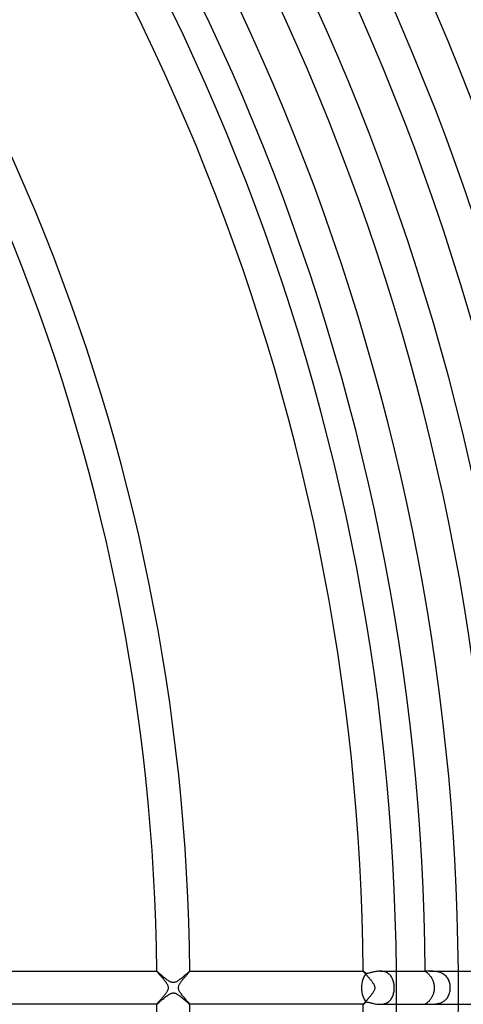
# Model space of a CAD drawing. Header units: millimetres. Extents: x -485 to 485, y -485 to 485.
# Tile 89 of 110: x 224 to 278, y -2 to 117. Entities that reach past the tile are written whole.
import ezdxf

# ---------------------------------------------------------------- set-up
doc = ezdxf.new("R2010")
doc.units = ezdxf.units.MM
doc.layers.add('HIDDEN', color=7, linetype='Continuous')
doc.layers.add('THICK', color=7, linetype='Continuous')

msp = doc.modelspace()

# ---------------------------------------------------------------- linework, layer by layer
at = {"layer": 'HIDDEN'}
for p, q in [((240.99, 2), (240.99, 2)), ((240.99, 2), (240.99, 2)), ((240.99, 2), (240.99, 2)), ((240.99, 2), (240.99, 2)), ((240.99, 2), (240.99, 2)), ((240.99, 2), (240.99, 2)), ((240.99, 2), (241, 1.99)), ((241, 1.99), (241.01, 1.97)), ((241.01, 1.97), (241.02, 1.95)), ((241.02, 1.95), (241.05, 1.92)), ((241.05, 1.92), (241.08, 1.88)), ((241.08, 1.88), (241.12, 1.84)), ((241.12, 1.84), (241.16, 1.79)), ((241.16, 1.79), (241.21, 1.73)), ((241.21, 1.73), (241.26, 1.67)), ((241.26, 1.67), (241.32, 1.61)), ((241.32, 1.61), (241.38, 1.54)), ((241.38, 1.54), (241.44, 1.47)), ((241.44, 1.47), (241.51, 1.39)), ((241.51, 1.39), (241.58, 1.31)), ((241.58, 1.31), (241.65, 1.23)), ((241.65, 1.23), (241.72, 1.14)), ((244.31, 1.19), (244.37, 1.26)), ((244.37, 1.26), (244.43, 1.33)), ((244.43, 1.33), (244.49, 1.4)), ((244.49, 1.4), (244.55, 1.46)), ((244.55, 1.46), (244.6, 1.53)), ((244.6, 1.53), (244.66, 1.59)), ((244.66, 1.59), (244.71, 1.65)), ((244.71, 1.65), (244.76, 1.71)), ((244.76, 1.71), (244.8, 1.76)), ((244.8, 1.76), (244.84, 1.81)), ((244.84, 1.81), (244.88, 1.85)), ((244.88, 1.85), (244.91, 1.89)), ((244.91, 1.89), (244.94, 1.92)), ((244.94, 1.92), (244.96, 1.95)), ((244.96, 1.95), (244.98, 1.97)), ((244.98, 1.97), (244.99, 1.99)), ((244.99, 1.99), (244.99, 2)), ((244.99, 2), (244.99, 2)), ((244.99, 2), (244.99, 2)), ((244.99, 2), (244.99, 2)), ((244.99, 2), (244.99, 2)), ((244.99, 2), (244.99, 2)), ((244.99, 2), (244.99, 2)), ((265.99, 2), (266, 1.99)), ((265.99, 2), (265.99, 2)), ((265.99, 2), (265.99, 2)), ((265.99, 2), (265.99, 2)), ((265.99, 2), (265.99, 2)), ((265.99, 2), (265.99, 2)), ((265.99, 2), (265.99, 2)), ((266, 1.99), (266, 1.97)), ((266, 1.97), (266.02, 1.95)), ((266.02, 1.95), (266.04, 1.93)), ((266.04, 1.93), (266.06, 1.9)), ((266.06, 1.9), (266.1, 1.86)), ((266.1, 1.86), (266.13, 1.82)), ((266.13, 1.82), (266.17, 1.78)), ((266.17, 1.78), (266.21, 1.73)), ((266.21, 1.73), (266.26, 1.67)), ((266.26, 1.67), (266.31, 1.62)), ((266.31, 1.62), (266.36, 1.56)), ((266.36, 1.56), (266.42, 1.5)), ((266.42, 1.5), (266.47, 1.43)), ((266.47, 1.43), (266.53, 1.37)), ((266.53, 1.37), (266.59, 1.3)), ((266.59, 1.3), (266.65, 1.23)), ((266.65, 1.23), (266.71, 1.16)), ((268.12, 2), (268, 2)), ((268.24, 1.99), (268.12, 2)), ((268.36, 1.97), (268.24, 1.99)), ((268.48, 1.95), (268.36, 1.97)), ((268.59, 1.92), (268.48, 1.95)), ((268.71, 1.88), (268.59, 1.92)), ((268.81, 1.84), (268.71, 1.88)), ((268.91, 1.78), (268.81, 1.84)), ((269.01, 1.73), (268.91, 1.78)), ((269.09, 1.66), (269.01, 1.73)), ((269.18, 1.59), (269.09, 1.66)), ((269.25, 1.51), (269.18, 1.59)), ((269.32, 1.43), (269.25, 1.51)), ((269.39, 1.34), (269.32, 1.43)), ((269.44, 1.25), (269.39, 1.34)), ((269.5, 1.15), (269.44, 1.25)), ((273.5, 2), (273.49, 1.99)), ((273.49, 1.99), (273.5, 1.99)), ((273.49, 1.99), (273.49, 1.99)), ((273.51, 2), (273.5, 2)), ((273.5, 1.99), (273.5, 1.98)), ((273.5, 1.98), (273.51, 1.97)), ((273.52, 2), (273.51, 2)), ((273.51, 1.97), (273.53, 1.96)), ((273.54, 2), (273.52, 2)), ((273.53, 1.96), (273.55, 1.94)), ((273.56, 2), (273.54, 2)), ((273.55, 1.94), (273.57, 1.93)), ((273.57, 1.93), (273.6, 1.91)), ((273.6, 1.91), (273.64, 1.88)), ((273.64, 1.88), (273.67, 1.86)), ((273.67, 1.86), (273.71, 1.82)), ((273.71, 1.82), (273.75, 1.79)), ((273.75, 1.79), (273.8, 1.75)), ((273.8, 1.75), (273.85, 1.7)), ((273.85, 1.7), (273.9, 1.66)), ((273.9, 1.66), (273.95, 1.6)), ((273.95, 1.6), (274, 1.54)), ((274, 1.54), (274.05, 1.48)), ((274.14, 2), (274.04, 2)), ((274.05, 1.48), (274.1, 1.42)), ((274.1, 1.42), (274.15, 1.35)), ((274.24, 2), (274.14, 2)), ((274.15, 1.35), (274.2, 1.28)), ((274.2, 1.28), (274.24, 1.2)), ((274.35, 2), (274.24, 2)), ((274.24, 1.2), (274.29, 1.12)), ((274.45, 1.99), (274.35, 2)), ((274.57, 1.98), (274.45, 1.99)), ((274.68, 1.97), (274.57, 1.98)), ((274.8, 1.96), (274.68, 1.97)), ((274.92, 1.94), (274.8, 1.96)), ((275.03, 1.91), (274.92, 1.94)), ((275.15, 1.88), (275.03, 1.91)), ((275.27, 1.84), (275.15, 1.88)), ((275.39, 1.8), (275.27, 1.84)), ((275.5, 1.75), (275.39, 1.8)), ((275.61, 1.69), (275.5, 1.75)), ((275.72, 1.62), (275.61, 1.69)), ((275.82, 1.55), (275.72, 1.62)), ((275.91, 1.47), (275.82, 1.55)), ((276, 1.39), (275.91, 1.47)), ((276.08, 1.3), (276, 1.39)), ((276.16, 1.2), (276.08, 1.3)), ((276.22, 1.1), (276.16, 1.2)), ((241.72, 1.14), (241.8, 1.05)), ((241.8, 1.05), (241.87, 0.96)), ((241.87, 0.96), (241.94, 0.87)), ((241.94, 0.87), (242.01, 0.78)), ((242.01, 0.78), (242.08, 0.7)), ((242.08, 0.7), (242.14, 0.61)), ((242.14, 0.61), (242.2, 0.52)), ((242.2, 0.52), (242.25, 0.43)), ((242.25, 0.43), (242.29, 0.35)), ((242.29, 0.35), (242.32, 0.27)), ((242.32, 0.27), (242.35, 0.2)), ((242.35, 0.2), (242.36, 0.13)), ((242.36, 0.13), (242.37, 0.07)), ((242.37, 0.07), (242.38, 0)), ((242.38, 0), (242.37, -0.07)), ((243.62, 0), (243.63, 0.07)), ((243.63, -0.07), (243.62, 0)), ((243.63, 0.07), (243.64, 0.14)), ((243.64, 0.14), (243.66, 0.21)), ((243.66, 0.21), (243.68, 0.28)), ((243.68, 0.28), (243.71, 0.35)), ((243.71, 0.35), (243.75, 0.42)), ((243.75, 0.42), (243.78, 0.49)), ((243.78, 0.49), (243.83, 0.56)), ((243.83, 0.56), (243.87, 0.63)), ((243.87, 0.63), (243.92, 0.69)), ((243.92, 0.69), (243.97, 0.76)), ((243.97, 0.76), (244.02, 0.83)), ((244.02, 0.83), (244.07, 0.9)), ((244.07, 0.9), (244.13, 0.97)), ((244.13, 0.97), (244.19, 1.04)), ((244.19, 1.04), (244.25, 1.11)), ((244.25, 1.11), (244.31, 1.19)), ((266.71, 1.16), (266.77, 1.09)), ((266.77, 1.09), (266.83, 1.01)), ((266.83, 1.01), (266.89, 0.94)), ((266.89, 0.94), (266.95, 0.87)), ((266.95, 0.87), (267.01, 0.79)), ((267.01, 0.79), (267.06, 0.72)), ((267.06, 0.72), (267.11, 0.65)), ((267.11, 0.65), (267.16, 0.57)), ((267.16, 0.57), (267.21, 0.5)), ((267.21, 0.5), (267.25, 0.43)), ((267.25, 0.43), (267.28, 0.36)), ((267.28, 0.36), (267.31, 0.29)), ((267.31, 0.29), (267.34, 0.22)), ((267.34, 0.22), (267.36, 0.15)), ((267.36, 0.15), (267.37, 0.07)), ((267.37, 0.07), (267.38, 0)), ((267.38, 0), (267.37, -0.08)), ((269.54, 1.05), (269.5, 1.15)), ((269.58, 0.94), (269.54, 1.05)), ((269.62, 0.83), (269.58, 0.94)), ((269.65, 0.72), (269.62, 0.83)), ((269.68, 0.61), (269.65, 0.72)), ((269.7, 0.49), (269.68, 0.61)), ((269.71, 0.37), (269.7, 0.49)), ((269.72, 0.24), (269.71, 0.37)), ((269.73, 0.12), (269.72, 0.24)), ((269.73, 0), (269.73, 0.12)), ((274.29, 1.12), (274.33, 1.04)), ((274.33, 1.04), (274.37, 0.95)), ((274.37, 0.95), (274.41, 0.86)), ((274.41, 0.86), (274.44, 0.77)), ((274.44, 0.77), (274.47, 0.68)), ((274.47, 0.68), (274.5, 0.59)), ((274.5, 0.59), (274.53, 0.49)), ((274.53, 0.49), (274.54, 0.39)), ((274.54, 0.39), (274.56, 0.3)), ((274.56, 0.3), (274.57, 0.2)), ((274.57, 0.2), (274.58, 0.1)), ((274.58, 0.1), (274.58, 0)), ((274.58, 0), (274.58, -0.1)), ((276.28, 0.99), (276.22, 1.1)), ((276.34, 0.88), (276.28, 0.99)), ((276.39, 0.77), (276.34, 0.88)), ((276.43, 0.64), (276.39, 0.77)), ((276.46, 0.52), (276.43, 0.64)), ((276.49, 0.39), (276.46, 0.52)), ((276.51, 0.26), (276.49, 0.39)), ((276.52, 0.13), (276.51, 0.26)), ((276.52, 0), (276.52, 0.13)), ((276.52, -0.13), (276.52, 0)), ((241.68, -1.19), (241.62, -1.26)), ((241.74, -1.12), (241.68, -1.19)), ((241.8, -1.05), (241.74, -1.12)), ((241.86, -0.98), (241.8, -1.05)), ((241.92, -0.9), (241.86, -0.98)), ((241.97, -0.83), (241.92, -0.9)), ((242.03, -0.77), (241.97, -0.83)), ((242.08, -0.7), (242.03, -0.77)), ((242.12, -0.63), (242.08, -0.7)), ((242.17, -0.56), (242.12, -0.63)), ((242.21, -0.49), (242.17, -0.56)), ((242.25, -0.42), (242.21, -0.49)), ((242.29, -0.35), (242.25, -0.42)), ((242.32, -0.28), (242.29, -0.35)), ((242.34, -0.21), (242.32, -0.28)), ((242.36, -0.14), (242.34, -0.21)), ((242.37, -0.07), (242.36, -0.14)), ((243.64, -0.13), (243.63, -0.07)), ((243.66, -0.2), (243.64, -0.13)), ((243.68, -0.28), (243.66, -0.2)), ((243.72, -0.36), (243.68, -0.28)), ((243.76, -0.44), (243.72, -0.36)), ((243.81, -0.53), (243.76, -0.44)), ((243.86, -0.62), (243.81, -0.53)), ((243.93, -0.7), (243.86, -0.62)), ((243.99, -0.79), (243.93, -0.7)), ((244.06, -0.88), (243.99, -0.79)), ((244.13, -0.97), (244.06, -0.88)), ((244.2, -1.06), (244.13, -0.97)), ((244.28, -1.15), (244.2, -1.06)), ((244.35, -1.23), (244.28, -1.15)), ((266.69, -1.18), (266.63, -1.25)), ((266.75, -1.11), (266.69, -1.18)), ((266.81, -1.04), (266.75, -1.11)), ((266.87, -0.96), (266.81, -1.04)), ((266.93, -0.89), (266.87, -0.96)), ((266.99, -0.82), (266.93, -0.89)), ((267.04, -0.75), (266.99, -0.82)), ((267.09, -0.68), (267.04, -0.75)), ((267.14, -0.61), (267.09, -0.68)), ((267.18, -0.54), (267.14, -0.61)), ((267.22, -0.47), (267.18, -0.54)), ((267.26, -0.4), (267.22, -0.47)), ((267.3, -0.32), (267.26, -0.4)), ((267.33, -0.24), (267.3, -0.32)), ((267.36, -0.16), (267.33, -0.24)), ((267.37, -0.08), (267.36, -0.16)), ((269.46, -1.21), (269.52, -1.11)), ((269.52, -1.11), (269.56, -1)), ((269.56, -1), (269.6, -0.89)), ((269.6, -0.89), (269.63, -0.78)), ((269.63, -0.78), (269.66, -0.66)), ((269.66, -0.66), (269.69, -0.54)), ((269.69, -0.54), (269.71, -0.41)), ((269.71, -0.41), (269.72, -0.27)), ((269.72, -0.27), (269.73, -0.14)), ((269.73, -0.14), (269.73, 0)), ((274.29, -1.12), (274.25, -1.19)), ((274.33, -1.04), (274.29, -1.12)), ((274.37, -0.95), (274.33, -1.04)), ((274.41, -0.87), (274.37, -0.95)), ((274.44, -0.78), (274.41, -0.87)), ((274.47, -0.69), (274.44, -0.78)), ((274.5, -0.6), (274.47, -0.69)), ((274.52, -0.5), (274.5, -0.6)), ((274.54, -0.41), (274.52, -0.5)), ((274.56, -0.31), (274.54, -0.41)), ((274.57, -0.21), (274.56, -0.31)), ((274.58, -0.1), (274.57, -0.21)), ((276.16, -1.2), (276.23, -1.1)), ((276.23, -1.1), (276.29, -0.99)), ((276.29, -0.99), (276.34, -0.88)), ((276.34, -0.88), (276.39, -0.76)), ((276.39, -0.76), (276.43, -0.64)), ((276.43, -0.64), (276.46, -0.51)), ((276.46, -0.51), (276.49, -0.39)), ((276.49, -0.39), (276.51, -0.26)), ((276.51, -0.26), (276.52, -0.13)), ((241, -1.99), (240.99, -2)), ((240.99, -2), (240.99, -2)), ((240.99, -2), (240.99, -2)), ((240.99, -2), (240.99, -2)), ((240.99, -2), (240.99, -2)), ((240.99, -2), (240.99, -2)), ((240.99, -2), (240.99, -2)), ((241.01, -1.97), (241, -1.99)), ((241.02, -1.95), (241.01, -1.97)), ((241.04, -1.92), (241.02, -1.95)), ((241.07, -1.89), (241.04, -1.92)), ((241.1, -1.85), (241.07, -1.89)), ((241.14, -1.81), (241.1, -1.85)), ((241.18, -1.76), (241.14, -1.81)), ((241.23, -1.71), (241.18, -1.76)), ((241.28, -1.65), (241.23, -1.71)), ((241.33, -1.59), (241.28, -1.65)), ((241.38, -1.53), (241.33, -1.59)), ((241.44, -1.47), (241.38, -1.53)), ((241.5, -1.4), (241.44, -1.47)), ((241.56, -1.33), (241.5, -1.4)), ((241.62, -1.26), (241.56, -1.33)), ((244.42, -1.32), (244.35, -1.23)), ((244.49, -1.39), (244.42, -1.32)), ((244.55, -1.47), (244.49, -1.39)), ((244.61, -1.54), (244.55, -1.47)), ((244.67, -1.61), (244.61, -1.54)), ((244.73, -1.67), (244.67, -1.61)), ((244.78, -1.73), (244.73, -1.67)), ((244.83, -1.79), (244.78, -1.73)), ((244.87, -1.84), (244.83, -1.79)), ((244.91, -1.88), (244.87, -1.84)), ((244.94, -1.92), (244.91, -1.88)), ((244.96, -1.95), (244.94, -1.92)), ((244.98, -1.97), (244.96, -1.95)), ((244.99, -1.99), (244.98, -1.97)), ((244.99, -2), (244.99, -1.99)), ((244.99, -2), (244.99, -2)), ((244.99, -2), (244.99, -2)), ((244.99, -2), (244.99, -2)), ((244.99, -2), (244.99, -2)), ((244.99, -2), (244.99, -2)), ((244.99, -2), (244.99, -2)), ((266, -1.99), (265.99, -2)), ((265.99, -2), (265.99, -2)), ((265.99, -2), (265.99, -2)), ((265.99, -2), (265.99, -2)), ((265.99, -2), (265.99, -2)), ((265.99, -2), (265.99, -2)), ((265.99, -2), (265.99, -2)), ((266.02, -1.96), (266, -1.98)), ((266, -1.98), (266, -1.99)), ((266.04, -1.93), (266.02, -1.96)), ((266.06, -1.9), (266.04, -1.93)), ((266.09, -1.87), (266.06, -1.9)), ((266.12, -1.83), (266.09, -1.87)), ((266.16, -1.78), (266.12, -1.83)), ((266.2, -1.74), (266.16, -1.78)), ((266.25, -1.69), (266.2, -1.74)), ((266.3, -1.63), (266.25, -1.69)), ((266.35, -1.58), (266.3, -1.63)), ((266.4, -1.52), (266.35, -1.58)), ((266.46, -1.45), (266.4, -1.52)), ((266.51, -1.39), (266.46, -1.45)), ((266.57, -1.32), (266.51, -1.39)), ((266.63, -1.25), (266.57, -1.32)), ((268, -2), (268.12, -2)), ((268.12, -2), (268.25, -1.99)), ((268.25, -1.99), (268.37, -1.97)), ((268.37, -1.97), (268.49, -1.95)), ((268.49, -1.95), (268.61, -1.91)), ((268.61, -1.91), (268.72, -1.88)), ((268.72, -1.88), (268.83, -1.83)), ((268.83, -1.83), (268.93, -1.77)), ((268.93, -1.77), (269.03, -1.71)), ((269.03, -1.71), (269.11, -1.64)), ((269.11, -1.64), (269.2, -1.57)), ((269.2, -1.57), (269.27, -1.49)), ((269.27, -1.49), (269.34, -1.4)), ((269.34, -1.4), (269.41, -1.31)), ((269.41, -1.31), (269.46, -1.21)), ((273.5, -1.99), (273.49, -1.99)), ((273.49, -1.99), (273.49, -1.99)), ((273.49, -1.99), (273.5, -2)), ((273.51, -1.97), (273.5, -1.98)), ((273.5, -1.98), (273.5, -1.99)), ((273.5, -2), (273.51, -2)), ((273.53, -1.96), (273.51, -1.97)), ((273.51, -2), (273.52, -2)), ((273.52, -2), (273.54, -2)), ((273.55, -1.94), (273.53, -1.96)), ((273.54, -2), (273.56, -2)), ((273.58, -1.93), (273.55, -1.94)), ((273.61, -1.9), (273.58, -1.93)), ((273.64, -1.88), (273.61, -1.9)), ((273.68, -1.85), (273.64, -1.88)), ((273.72, -1.82), (273.68, -1.85)), ((273.76, -1.78), (273.72, -1.82)), ((273.81, -1.74), (273.76, -1.78)), ((273.85, -1.7), (273.81, -1.74)), ((273.9, -1.65), (273.85, -1.7)), ((273.95, -1.59), (273.9, -1.65)), ((274, -1.54), (273.95, -1.59)), ((274.05, -1.48), (274, -1.54)), ((274.04, -2), (274.14, -2)), ((274.1, -1.41), (274.05, -1.48)), ((274.15, -1.34), (274.1, -1.41)), ((274.14, -2), (274.24, -2)), ((274.2, -1.27), (274.15, -1.34)), ((274.25, -1.19), (274.2, -1.27)), ((274.24, -2), (274.34, -2)), ((274.34, -2), (274.45, -1.99)), ((274.45, -1.99), (274.55, -1.98)), ((274.55, -1.98), (274.67, -1.97)), ((274.67, -1.97), (274.78, -1.96)), ((274.78, -1.96), (274.9, -1.94)), ((274.9, -1.94), (275.02, -1.92)), ((275.02, -1.92), (275.14, -1.88)), ((275.14, -1.88), (275.25, -1.85)), ((275.25, -1.85), (275.37, -1.81)), ((275.37, -1.81), (275.49, -1.76)), ((275.49, -1.76), (275.6, -1.7)), ((275.6, -1.7), (275.71, -1.63)), ((275.71, -1.63), (275.81, -1.56)), ((275.81, -1.56), (275.9, -1.48)), ((275.9, -1.48), (276, -1.39)), ((276, -1.39), (276.08, -1.3)), ((276.08, -1.3), (276.16, -1.2))]:
    msp.add_line(p, q, dxfattribs=at)
for radius, start, end in [(270, 0, 0.4244), (277.5, 0, 0.4129), (270, 359.5756, 0), (277.5, 359.5871, 0)]:
    msp.add_arc((0, 0), radius, start, end, dxfattribs=at)
at = {"layer": 'THICK'}
for p, q in [((217.99, 2), (240.99, 2)), ((241.01, 2), (240.99, 2)), ((241.03, 1.98), (241.01, 2)), ((241.06, 1.96), (241.03, 1.98)), ((241.09, 1.93), (241.06, 1.96)), ((241.14, 1.89), (241.09, 1.93)), ((241.19, 1.85), (241.14, 1.89)), ((241.25, 1.8), (241.19, 1.85)), ((241.31, 1.74), (241.25, 1.8)), ((241.38, 1.68), (241.31, 1.74)), ((241.45, 1.62), (241.38, 1.68)), ((241.53, 1.55), (241.45, 1.62)), ((241.61, 1.48), (241.53, 1.55)), ((241.69, 1.41), (241.61, 1.48)), ((241.78, 1.34), (241.69, 1.41)), ((241.87, 1.26), (241.78, 1.34)), ((241.96, 1.19), (241.87, 1.26)), ((244.07, 1.22), (243.98, 1.14)), ((244.16, 1.29), (244.07, 1.22)), ((244.24, 1.36), (244.16, 1.29)), ((244.33, 1.43), (244.24, 1.36)), ((244.41, 1.51), (244.33, 1.43)), ((244.49, 1.58), (244.41, 1.51)), ((244.56, 1.64), (244.49, 1.58)), ((244.63, 1.7), (244.56, 1.64)), ((244.7, 1.76), (244.63, 1.7)), ((244.76, 1.81), (244.7, 1.76)), ((244.81, 1.86), (244.76, 1.81)), ((244.86, 1.9), (244.81, 1.86)), ((244.9, 1.94), (244.86, 1.9)), ((244.93, 1.96), (244.9, 1.94)), ((244.96, 1.98), (244.93, 1.96)), ((244.98, 2), (244.96, 1.98)), ((244.99, 2), (244.98, 2)), ((244.99, 2), (265.99, 2)), ((266, 2), (265.99, 2)), ((266.01, 1.99), (266, 2)), ((266.02, 1.99), (266.01, 1.99)), ((266.04, 1.97), (266.02, 1.99)), ((266.06, 1.96), (266.04, 1.97)), ((266.08, 1.94), (266.06, 1.96)), ((266.1, 1.92), (266.08, 1.94)), ((266.13, 1.9), (266.1, 1.92)), ((266.16, 1.88), (266.13, 1.9)), ((266.19, 1.85), (266.16, 1.88)), ((266.22, 1.82), (266.19, 1.85)), ((266.26, 1.79), (266.22, 1.82)), ((266.3, 1.75), (266.26, 1.79)), ((266.34, 1.72), (266.3, 1.75)), ((266.43, 1.73), (266.34, 1.72)), ((266.51, 1.74), (266.43, 1.73)), ((266.61, 1.76), (266.51, 1.74)), ((266.71, 1.78), (266.61, 1.76)), ((266.81, 1.81), (266.71, 1.78)), ((266.91, 1.83), (266.81, 1.81)), ((267.02, 1.86), (266.91, 1.83)), ((267.13, 1.89), (267.02, 1.86)), ((267.25, 1.91), (267.13, 1.89)), ((267.37, 1.94), (267.25, 1.91)), ((267.49, 1.96), (267.37, 1.94)), ((267.62, 1.97), (267.49, 1.96)), ((267.74, 1.99), (267.62, 1.97)), ((267.87, 2), (267.74, 1.99)), ((268, 2), (267.87, 2)), ((268, 2), (273.56, 2)), ((273.61, 2), (273.56, 2)), ((273.67, 2), (273.61, 2)), ((273.74, 2), (273.67, 2)), ((273.83, 2), (273.74, 2)), ((273.93, 2), (273.83, 2)), ((274.04, 2), (273.93, 2)), ((274.04, 2), (282, 2)), ((242.05, 1.11), (241.96, 1.19)), ((242.14, 1.04), (242.05, 1.11)), ((242.23, 0.97), (242.14, 1.04)), ((242.32, 0.91), (242.23, 0.97)), ((242.4, 0.85), (242.32, 0.91)), ((242.49, 0.8), (242.4, 0.85)), ((242.57, 0.75), (242.49, 0.8)), ((242.65, 0.71), (242.57, 0.75)), ((242.72, 0.68), (242.65, 0.71)), ((242.79, 0.66), (242.72, 0.68)), ((242.86, 0.64), (242.79, 0.66)), ((242.92, 0.63), (242.86, 0.64)), ((242.99, 0.62), (242.92, 0.63)), ((243.06, 0.63), (242.99, 0.62)), ((243.14, 0.64), (243.06, 0.63)), ((243.21, 0.66), (243.14, 0.64)), ((243.29, 0.69), (243.21, 0.66)), ((243.38, 0.73), (243.29, 0.69)), ((243.46, 0.77), (243.38, 0.73)), ((243.55, 0.82), (243.46, 0.77)), ((243.64, 0.88), (243.55, 0.82)), ((243.72, 0.94), (243.64, 0.88)), ((243.81, 1.01), (243.72, 0.94)), ((243.9, 1.07), (243.81, 1.01)), ((243.98, 1.14), (243.9, 1.07)), ((241.93, -1.21), (242.01, -1.14)), ((242.01, -1.14), (242.1, -1.07)), ((242.1, -1.07), (242.19, -1.01)), ((242.19, -1.01), (242.28, -0.94)), ((242.28, -0.94), (242.36, -0.88)), ((242.36, -0.88), (242.45, -0.82)), ((242.45, -0.82), (242.54, -0.77)), ((242.54, -0.77), (242.62, -0.72)), ((242.62, -0.72), (242.71, -0.69)), ((242.71, -0.69), (242.78, -0.66)), ((242.78, -0.66), (242.86, -0.64)), ((242.86, -0.64), (242.93, -0.63)), ((242.93, -0.63), (242.99, -0.62)), ((242.99, -0.62), (243.06, -0.63)), ((243.06, -0.63), (243.12, -0.64)), ((243.12, -0.64), (243.19, -0.65)), ((243.19, -0.65), (243.26, -0.67)), ((243.26, -0.67), (243.33, -0.7)), ((243.33, -0.7), (243.4, -0.74)), ((243.4, -0.74), (243.48, -0.78)), ((243.48, -0.78), (243.57, -0.84)), ((243.57, -0.84), (243.66, -0.9)), ((243.66, -0.9), (243.75, -0.96)), ((243.75, -0.96), (243.84, -1.03)), ((243.84, -1.03), (243.93, -1.1)), ((243.93, -1.1), (244.02, -1.18)), ((244.02, -1.18), (244.11, -1.25)), ((240.99, -2), (217.99, -2)), ((240.99, -2), (241, -2)), ((241, -2), (241.02, -1.98)), ((241.02, -1.98), (241.05, -1.96)), ((241.05, -1.96), (241.08, -1.94)), ((241.08, -1.94), (241.13, -1.9)), ((241.13, -1.9), (241.17, -1.86)), ((241.17, -1.86), (241.23, -1.81)), ((241.23, -1.81), (241.29, -1.76)), ((241.29, -1.76), (241.36, -1.7)), ((241.36, -1.7), (241.43, -1.64)), ((241.43, -1.64), (241.5, -1.57)), ((241.5, -1.57), (241.58, -1.5)), ((241.58, -1.5), (241.67, -1.43)), ((241.67, -1.43), (241.75, -1.36)), ((241.75, -1.36), (241.84, -1.29)), ((241.84, -1.29), (241.93, -1.21)), ((244.11, -1.25), (244.2, -1.33)), ((244.2, -1.33), (244.29, -1.4)), ((244.29, -1.4), (244.37, -1.47)), ((244.37, -1.47), (244.45, -1.54)), ((244.45, -1.54), (244.53, -1.61)), ((244.53, -1.61), (244.6, -1.68)), ((244.6, -1.68), (244.67, -1.74)), ((244.67, -1.74), (244.73, -1.79)), ((244.73, -1.79), (244.79, -1.84)), ((244.79, -1.84), (244.84, -1.89)), ((244.84, -1.89), (244.89, -1.93)), ((244.89, -1.93), (244.93, -1.96)), ((244.93, -1.96), (244.96, -1.98)), ((244.96, -1.98), (244.98, -2)), ((244.98, -2), (244.99, -2)), ((265.99, -2), (244.99, -2)), ((265.99, -2), (266, -2)), ((266, -2), (266.01, -1.99)), ((266.01, -1.99), (266.02, -1.99)), ((266.02, -1.99), (266.04, -1.97)), ((266.04, -1.97), (266.06, -1.96)), ((266.06, -1.96), (266.08, -1.94)), ((266.08, -1.94), (266.1, -1.92)), ((266.1, -1.92), (266.13, -1.9)), ((266.13, -1.9), (266.16, -1.88)), ((266.16, -1.88), (266.19, -1.85)), ((266.19, -1.85), (266.23, -1.82)), ((266.23, -1.82), (266.26, -1.79)), ((266.26, -1.79), (266.3, -1.75)), ((266.3, -1.75), (266.34, -1.72)), ((266.34, -1.72), (266.42, -1.73)), ((266.42, -1.73), (266.5, -1.74)), ((266.5, -1.74), (266.59, -1.76)), ((266.59, -1.76), (266.69, -1.78)), ((266.69, -1.78), (266.79, -1.8)), ((266.79, -1.8), (266.89, -1.83)), ((266.89, -1.83), (267, -1.86)), ((267, -1.86), (267.12, -1.88)), ((267.12, -1.88), (267.24, -1.91)), ((267.24, -1.91), (267.36, -1.93)), ((267.36, -1.93), (267.48, -1.96)), ((267.48, -1.96), (267.61, -1.97)), ((267.61, -1.97), (267.74, -1.99)), ((267.74, -1.99), (267.87, -2)), ((267.87, -2), (268, -2)), ((268, -2), (273.56, -2)), ((273.56, -2), (273.6, -2)), ((273.6, -2), (273.65, -2)), ((273.65, -2), (273.71, -2)), ((273.71, -2), (273.78, -2)), ((273.78, -2), (273.86, -2)), ((273.86, -2), (273.95, -2)), ((273.95, -2), (274.04, -2)), ((274.04, -2), (282, -2))]:
    msp.add_line(p, q, dxfattribs=at)
for radius, start, end in [(388, 0.2954, 44.7046), (384, 0.252, 44.7481), (379.5, 0.3019, 44.698), (375.5, 0.2665, 44.7335), (371, 0.3089, 44.6911), (367, 0.2805, 44.7195), (362.5, 0.3161, 44.6839), (358.5, 0.2943, 44.7057), (354, 0.3237, 44.6763), (350, 0.3076, 44.6924), (345.5, 0.3317, 44.6683), (341.5, 0.3207, 44.6792), (337, 0.3401, 44.6599), (333, 0.3336, 44.6664), (328.5, 0.3488, 44.6512), (324.5, 0.3462, 44.6538), (320, 0.3581, 44.6419), (316, 0.3586, 44.6414), (311.5, 0.3679, 44.6322), (307.5, 0.3708, 44.6292), (303, 0.3782, 44.6218), (299, 0.3827, 44.6173), (294.5, 0.3891, 44.6109), (290.5, 0.3945, 44.6055), (286, 0.4007, 44.5993), (282, 0.4063, 44.5936), (277.5, 0.4129, 44.5871), (273.5, 0.419, 44.581), (270, 0.4244, 44.5756), (266, 0.4308, 44.5692), (245, 0.4677, 44.5323), (241, 0.4755, 44.5245), (241, 315.4755, 359.5245), (245, 315.4677, 359.5323), (266, 315.4308, 359.5692), (270, 315.4244, 359.5756), (277.5, 315.4129, 359.5871), (282, 315.4064, 359.5937), (286, 315.4007, 359.5993), (290.5, 315.3945, 359.6055), (294.5, 315.3891, 359.6109), (299, 315.3827, 359.6173), (307.5, 315.3708, 359.6292), (316, 315.3586, 359.6414), (320, 315.3581, 359.6419), (324.5, 315.3462, 359.6538), (328.5, 315.3488, 359.6512), (333, 315.3336, 359.6664), (337, 315.3401, 359.6599), (341.5, 315.3208, 359.6793), (350, 315.3076, 359.6924), (358.5, 315.2943, 359.7057), (362.5, 315.3161, 359.6839), (367, 315.2805, 359.7195), (371, 315.3089, 359.6911), (375.5, 315.2665, 359.7335), (379.5, 315.302, 359.6981), (384, 315.2519, 359.748)]:
    msp.add_arc((0, 0), radius, start, end, dxfattribs=at)
for start_param, end_param in [(0.538305, 1.570796), (1.570796, 2.603287)]:
    msp.add_ellipse((266.94, 0), major_axis=(0, 2), ratio=0.588403, start_param=start_param, end_param=end_param, dxfattribs=at)

doc.saveas('drawing.dxf')
